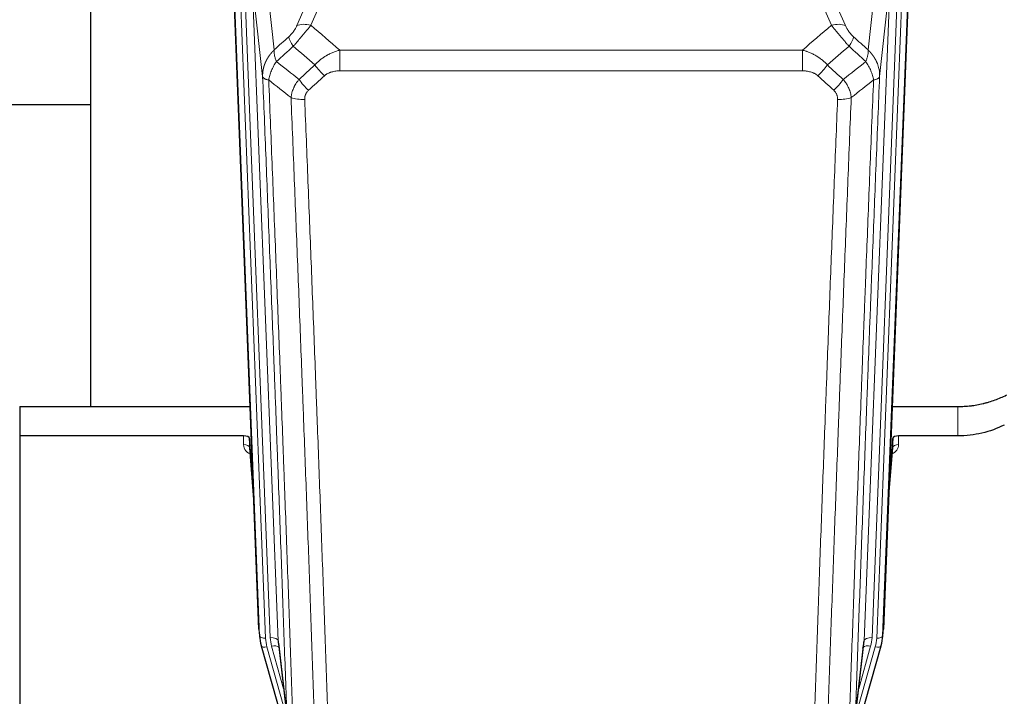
# Model space of a CAD drawing. Header units: inches. Extents: x 0 to 23760, y -13 to 16800.
# Tile 50 of 214: x 6763 to 7259, y 5875 to 6216. Entities that reach past the tile are written whole.
import ezdxf

# ---------------------------------------------------------------- set-up
doc = ezdxf.new("R2010")
doc.units = ezdxf.units.IN
doc.layers.add('254', color=7, linetype='Continuous', true_color=0xffffff)

msp = doc.modelspace()

# ---------------------------------------------------------------- linework, layer by layer
at = {"layer": '254', "color": 2, "linetype": 'Continuous', "lineweight": 25}
for p, q in [((6798.529, 6247.706), (6798.529, 6020.905)), ((7211.391, 6241.812), (7198.273, 5908.611)), ((6883.465, 5908.611), (6870.892, 6227.974)), ((6798.509, 6172.94), (6726.527, 6172.94)), ((6762.869, 6020.898), (6879.044, 6020.898)), ((6762.869, 6020.898), (6762.869, 6006.089)), ((7202.695, 6020.898), (7235.869, 6020.898)), ((6762.869, 6006.089), (6762.869, 5860.62)), ((6875.772, 6006.089), (6762.869, 6006.089)), ((6878.771, 6004.838), (6878.76, 6000.262)), ((6880.593, 5981.557), (6878.771, 6004.838)), ((7202.968, 6004.838), (7201.145, 5981.557)), ((7202.979, 6000.262), (7202.968, 6004.838)), ((7235.869, 6006.089), (7205.967, 6006.089)), ((6878.767, 6000.082), (6880.974, 5971.883)), ((7200.764, 5971.883), (7202.972, 6000.082)), ((6883.587, 5907.026), (6883.961, 5903.768)), ((7197.778, 5903.768), (7198.152, 5907.026)), ((6884.623, 5900.401), (6884.642, 5900.305)), ((6884.642, 5900.305), (6906.816, 5821.419)), ((6893.262, 5901.625), (6897.678, 5863.106)), ((7174.923, 5821.419), (7197.097, 5900.305)), ((7184.061, 5863.106), (7188.476, 5901.625)), ((7197.097, 5900.305), (7197.116, 5900.401))]:
    msp.add_line(p, q, dxfattribs=at)
at = {"layer": '254', "color": 110, "linetype": 'Continuous', "lineweight": 13}
for p, q in [((6925.037, 6248.069), (6909.656, 6213.038)), ((7190.57, 6200.638), (7195.795, 6247.838)), ((6880.106, 6234.692), (6893.172, 5902.799)), ((6885.353, 6187.286), (6880.106, 6234.692)), ((7167.869, 6238.567), (7179.144, 6212.888)), ((7188.567, 5902.799), (7201.633, 6234.692)), ((7205.625, 6236.319), (7192.559, 5904.425)), ((7194.906, 5904.133), (7208.017, 6237.155)), ((7201.633, 6234.692), (7196.385, 6187.286)), ((7211.011, 6238.375), (7197.9, 5905.353)), ((6876.362, 6230.008), (6889.18, 5904.425)), ((6887.859, 6230.534), (6891.168, 6200.638)), ((7172.082, 6213.038), (7164.027, 6231.385)), ((6883.839, 5905.353), (6871.14, 6227.916)), ((6874.075, 6228.184), (6886.833, 5904.133)), ((6902.595, 6212.888), (6909.575, 6228.786)), ((6924.283, 6200.518), (7157.455, 6200.518)), ((6924.283, 6190.087), (6924.283, 6200.518)), ((7157.455, 6190.087), (7157.455, 6200.518)), ((7157.455, 6190.087), (6924.283, 6190.087)), ((7235.869, 6006.089), (7235.869, 6020.898)), ((6875.762, 6001.672), (6875.772, 6006.089)), ((7205.967, 6006.089), (7205.977, 6001.672)), ((6878.76, 6000.262), (6880.967, 5972.074)), ((7200.772, 5972.074), (7202.979, 6000.262)), ((6883.465, 5908.611), (6883.839, 5905.353)), ((7197.9, 5905.353), (7198.273, 5908.611)), ((6893.172, 5902.799), (6897.549, 5864.618)), ((7184.19, 5864.618), (7188.567, 5902.799)), ((6887.53, 5899.732), (6897.603, 5863.897)), ((6895.903, 5878.586), (6889.877, 5900.024)), ((7184.136, 5863.897), (7194.209, 5899.732)), ((7185.835, 5878.586), (7191.861, 5900.024))]:
    msp.add_line(p, q, dxfattribs=at)
for centre, major_axis, ratio, start_param, end_param in [((6909.656, 6206.866), (-9.156, 4.02), 0.5833249, 4.9631119, 5.806783), ((7172.082, 6206.866), (-9.156, -4.02), 0.5833249, 3.617995, 4.4616661), ((6905.569, 6201.268), (6.719, -7.407), 0.3029797, 3.5431496, 4.2886573), ((7176.169, 6201.268), (-6.719, -7.407), 0.3029797, 1.994528, 2.7400357), ((6916.525, 6191.881), (6.736, -7.391), 0.3030979, 4.2875497, 5.03344), ((7165.214, 6191.881), (-6.736, -7.391), 0.3030979, 1.2497453, 1.9956357), ((6908.516, 6184.589), (6.729, -7.397), 0.3051216, 4.2889758, 5.0360109), ((7173.223, 6184.589), (6.729, 7.397), 0.3051216, 4.388767, 5.1358022), ((6906.544, 6179.995), (-9.992, -0.404), 0.431453, 0.7935197, 1.5533391), ((7175.195, 6179.995), (-9.992, 0.404), 0.431453, 1.5882535, 2.3480729), ((6881.765, 6001.672), (-6.003, -0.046), 0.8757409, 6.2743462, 7.5486547), ((6875.762, 6000.218), (-3, 0.007), 0.4848086, 3.1763596, 4.7135294), ((7199.973, 6001.672), (6.003, -0.046), 0.8757409, 5.1963204, 6.2920244), ((7205.977, 6000.218), (-3, -0.007), 0.4848086, 4.7112485, 6.2484184), ((6886.833, 5905.518), (2.998, 0.118), 0.4614673, 3.175787, 4.6942235), ((6910.851, 5904.883), (-24.033, -0.038), 0.8858289, 0.0334668, 0.2426182), ((6889.18, 5902.578), (3.997, 0.157), 0.4614673, 0.0341943, 1.5526308), ((6913.198, 5905.175), (-24.033, -0.038), 0.8858289, 0.0334668, 0.2426182), ((7192.559, 5902.578), (3.997, -0.157), 0.4614673, 1.5889619, 3.1073983), ((7168.541, 5905.175), (24.033, -0.038), 0.8858289, 6.0405671, 6.2497185), ((7170.888, 5904.883), (24.033, -0.038), 0.8858289, 6.0405671, 6.2497185), ((7194.906, 5905.518), (2.998, -0.118), 0.4614673, 4.7305545, 6.248991), ((6887.53, 5901.117), (2.888, 0.812), 0.4480327, 3.1416079, 4.5871119), ((6889.877, 5898.177), (3.851, 1.082), 0.4480327, 0.2500116, 1.4455193), ((7191.861, 5898.177), (3.851, -1.082), 0.4480327, 1.6960734, 2.8915811), ((7194.209, 5901.117), (2.888, -0.812), 0.4480327, 4.837666, 6.2831701)]:
    msp.add_ellipse(centre, major_axis=major_axis, ratio=ratio, start_param=start_param, end_param=end_param, dxfattribs=at)
at = {"layer": '254', "color": 2, "linetype": 'Continuous', "lineweight": 25}
for centre, major_axis, ratio, start_param, end_param in [((6875.772, 6004.795), (3, 0), 0.4313147, 0.033781, 1.5709509), ((7205.966, 6004.795), (-3, 0), 0.4313147, 4.7122344, 6.2494043), ((6910.851, 5906.268), (-27.027, -0.37), 0.8864308, 0.02276, 0.2319114), ((6913.198, 5903.328), (20.035, -0.399), 0.8846078, 3.1939931, 3.4031446), ((7168.541, 5903.328), (-20.035, -0.399), 0.8846078, 2.8800407, 3.0891922), ((7170.888, 5906.268), (27.027, -0.37), 0.8864308, 6.0512739, 6.2604253)]:
    msp.add_ellipse(centre, major_axis=major_axis, ratio=ratio, start_param=start_param, end_param=end_param, dxfattribs=at)
at = {"layer": '254', "color": 110, "linetype": 'Continuous', "lineweight": 13}
for points, knots in [([(6902.595, 6212.888), (6902.57, 6212.83), (6902.544, 6212.773), (6902.491, 6212.656), (6902.464, 6212.598), (6902.381, 6212.422), (6902.324, 6212.305), (6902.144, 6211.95), (6902.016, 6211.71), (6901.808, 6211.348), (6901.736, 6211.226), (6901.624, 6211.042), (6901.567, 6210.95), (6901.509, 6210.858), (6901.47, 6210.796), (6901.45, 6210.765), (6901.271, 6210.487), (6901.103, 6210.242), (6900.752, 6209.756), (6900.569, 6209.515), (6900.329, 6209.216), (6900.256, 6209.127), (6900.182, 6209.038), (6900.132, 6208.978), (6900.107, 6208.949), (6899.982, 6208.801), (6899.88, 6208.685), (6899.574, 6208.342), (6899.366, 6208.121), (6898.942, 6207.694), (6898.727, 6207.488), (6898.508, 6207.29)], [0, 0, 0, 0, 0.03125, 0.03125, 0.0625, 0.0625, 0.125, 0.125, 0.25, 0.25, 0.3125, 0.3125, 0.34375, 0.359375, 0.359375, 0.375, 0.375, 0.5, 0.5, 0.625, 0.625, 0.65625, 0.671875, 0.671875, 0.6875, 0.6875, 0.75, 0.75, 0.875, 0.875, 1, 1, 1, 1]), ([(6900.761, 6202.458), (6901.145, 6202.896), (6901.915, 6203.78), (6902.691, 6204.68), (6903.275, 6205.36), (6903.47, 6205.588), (6903.714, 6205.874), (6903.763, 6205.931), (6903.86, 6206.045), (6904.006, 6206.217), (6904.152, 6206.388), (6904.636, 6206.959), (6905.02, 6207.412), (6905.779, 6208.315), (6906.154, 6208.765), (6906.619, 6209.323), (6906.712, 6209.435), (6906.896, 6209.657), (6907.171, 6209.989), (6907.441, 6210.317), (6907.975, 6210.966), (6908.323, 6211.391), (6908.833, 6212.018), (6909.001, 6212.225), (6909.249, 6212.532), (6909.332, 6212.634), (6909.495, 6212.837), (6909.576, 6212.938), (6909.656, 6213.038)], [0, 0, 0, 0, 0.125, 0.25, 0.25, 0.3125, 0.3125, 0.328125, 0.328125, 0.34375, 0.375, 0.375, 0.5, 0.5, 0.625, 0.625, 0.65625, 0.65625, 0.6875, 0.75, 0.75, 0.875, 0.875, 0.9375, 0.9375, 0.96875, 0.96875, 1, 1, 1, 1]), ([(7172.082, 6213.038), (7172.404, 6212.637), (7172.735, 6212.228), (7173.412, 6211.395), (7173.759, 6210.971), (7174.293, 6210.322), (7174.473, 6210.103), (7174.747, 6209.773), (7174.839, 6209.662), (7174.977, 6209.495), (7175.023, 6209.439), (7175.116, 6209.328), (7175.163, 6209.272), (7175.581, 6208.769), (7176.332, 6207.871), (7177.097, 6206.966), (7177.676, 6206.284), (7177.869, 6206.056), (7178.162, 6205.714), (7178.259, 6205.599), (7178.406, 6205.428), (7178.455, 6205.371), (7178.553, 6205.256), (7178.602, 6205.199), (7179.042, 6204.686), (7179.432, 6204.234), (7180.207, 6203.34), (7180.593, 6202.896), (7180.978, 6202.458)], [0, 0, 0, 0, 0.125, 0.125, 0.25, 0.25, 0.3125, 0.3125, 0.34375, 0.34375, 0.359375, 0.359375, 0.375, 0.375, 0.5, 0.625, 0.625, 0.6875, 0.6875, 0.71875, 0.71875, 0.734375, 0.734375, 0.75, 0.75, 0.875, 0.875, 1, 1, 1, 1]), ([(7183.231, 6207.29), (7183.011, 6207.489), (7182.795, 6207.696), (7182.369, 6208.125), (7182.16, 6208.347), (7181.902, 6208.636), (7181.85, 6208.694), (7181.749, 6208.811), (7181.598, 6208.987), (7181.451, 6209.165), (7181.165, 6209.521), (7180.982, 6209.761), (7180.633, 6210.246), (7180.465, 6210.491), (7180.286, 6210.769), (7180.266, 6210.8), (7180.227, 6210.862), (7180.169, 6210.955), (7180.036, 6211.169), (7179.928, 6211.352), (7179.721, 6211.714), (7179.593, 6211.953), (7179.355, 6212.425), (7179.245, 6212.658), (7179.144, 6212.888)], [0, 0, 0, 0, 0.125, 0.125, 0.25, 0.25, 0.28125, 0.28125, 0.3125, 0.375, 0.375, 0.5, 0.5, 0.625, 0.625, 0.640625, 0.640625, 0.65625, 0.6875, 0.75, 0.75, 0.875, 0.875, 1, 1, 1, 1]), ([(6885.353, 6187.286), (6885.353, 6187.306), (6885.351, 6187.346), (6885.349, 6187.406), (6885.348, 6187.465), (6885.346, 6187.525), (6885.345, 6187.585), (6885.344, 6187.644), (6885.344, 6187.704), (6885.343, 6187.764), (6885.343, 6187.823), (6885.343, 6187.883), (6885.343, 6187.943), (6885.344, 6188.002), (6885.345, 6188.062), (6885.346, 6188.121), (6885.347, 6188.181), (6885.348, 6188.241), (6885.35, 6188.3), (6885.352, 6188.36), (6885.354, 6188.419), (6885.356, 6188.479), (6885.359, 6188.538), (6885.362, 6188.597), (6885.365, 6188.657), (6885.368, 6188.716), (6885.372, 6188.776), (6885.375, 6188.835), (6885.379, 6188.894), (6885.384, 6188.954), (6885.388, 6189.013), (6885.393, 6189.072), (6885.398, 6189.131), (6885.403, 6189.191), (6885.408, 6189.25), (6885.414, 6189.309), (6885.42, 6189.368), (6885.426, 6189.427), (6885.432, 6189.486), (6885.438, 6189.545), (6885.445, 6189.604), (6885.452, 6189.663), (6885.459, 6189.722), (6885.466, 6189.781), (6885.474, 6189.839), (6885.482, 6189.898), (6885.49, 6189.957), (6885.498, 6190.016), (6885.507, 6190.074), (6885.515, 6190.133), (6885.524, 6190.192), (6885.533, 6190.25), (6885.543, 6190.309), (6885.552, 6190.367), (6885.562, 6190.426), (6885.572, 6190.484), (6885.582, 6190.542), (6885.593, 6190.601), (6885.603, 6190.659), (6885.614, 6190.717), (6885.625, 6190.775), (6885.637, 6190.834), (6885.648, 6190.892), (6885.66, 6190.95), (6885.672, 6191.008), (6885.684, 6191.066), (6885.696, 6191.123), (6885.709, 6191.181), (6885.722, 6191.239), (6885.735, 6191.297), (6885.748, 6191.355), (6885.761, 6191.412), (6885.775, 6191.47), (6885.789, 6191.527), (6885.803, 6191.585), (6885.817, 6191.642), (6885.831, 6191.7), (6885.846, 6191.757), (6885.861, 6191.814), (6885.876, 6191.871), (6885.891, 6191.928), (6885.907, 6191.986), (6885.922, 6192.043), (6885.938, 6192.099), (6885.954, 6192.156), (6885.971, 6192.213), (6885.987, 6192.27), (6886.004, 6192.327), (6886.021, 6192.383), (6886.038, 6192.44), (6886.055, 6192.497), (6886.072, 6192.553), (6886.09, 6192.609), (6886.108, 6192.666), (6886.126, 6192.722), (6886.144, 6192.778), (6886.163, 6192.834), (6886.181, 6192.89), (6886.2, 6192.947), (6886.219, 6193.002), (6886.238, 6193.058), (6886.258, 6193.114), (6886.277, 6193.17), (6886.297, 6193.226), (6886.317, 6193.281), (6886.337, 6193.337), (6886.358, 6193.392), (6886.378, 6193.448), (6886.399, 6193.503), (6886.42, 6193.558), (6886.441, 6193.613), (6886.462, 6193.668), (6886.484, 6193.723), (6886.506, 6193.778), (6886.527, 6193.833), (6886.549, 6193.888), (6886.572, 6193.943), (6886.594, 6193.997), (6886.617, 6194.052), (6886.639, 6194.106), (6886.662, 6194.161), (6886.686, 6194.215), (6886.709, 6194.269), (6886.732, 6194.324), (6886.756, 6194.378), (6886.78, 6194.432), (6886.804, 6194.486), (6886.828, 6194.54), (6886.852, 6194.593), (6886.877, 6194.647), (6886.902, 6194.701), (6886.927, 6194.754), (6886.952, 6194.808), (6886.977, 6194.861), (6887.002, 6194.914), (6887.028, 6194.968), (6887.054, 6195.021), (6887.08, 6195.074), (6887.106, 6195.127), (6887.132, 6195.179), (6887.159, 6195.232), (6887.185, 6195.285), (6887.212, 6195.337), (6887.239, 6195.39), (6887.266, 6195.442), (6887.293, 6195.495), (6887.321, 6195.547), (6887.348, 6195.599), (6887.376, 6195.651), (6887.404, 6195.703), (6887.432, 6195.755), (6887.461, 6195.807), (6887.489, 6195.859), (6887.518, 6195.91), (6887.546, 6195.962), (6887.575, 6196.013), (6887.604, 6196.064), (6887.634, 6196.116), (6887.663, 6196.167), (6887.693, 6196.218), (6887.722, 6196.269), (6887.752, 6196.32), (6887.782, 6196.371), (6887.812, 6196.421), (6887.843, 6196.472), (6887.873, 6196.522), (6887.904, 6196.573), (6887.935, 6196.623), (6887.965, 6196.673), (6887.997, 6196.723), (6888.028, 6196.773), (6888.059, 6196.823), (6888.091, 6196.873), (6888.122, 6196.923), (6888.154, 6196.972), (6888.186, 6197.022), (6888.218, 6197.071), (6888.251, 6197.121), (6888.283, 6197.17), (6888.316, 6197.219), (6888.348, 6197.268), (6888.381, 6197.317), (6888.414, 6197.366), (6888.447, 6197.414), (6888.481, 6197.463), (6888.514, 6197.511), (6888.548, 6197.56), (6888.581, 6197.608), (6888.615, 6197.656), (6888.649, 6197.704), (6888.683, 6197.752), (6888.718, 6197.8), (6888.752, 6197.848), (6888.787, 6197.896), (6888.821, 6197.943), (6888.856, 6197.991), (6888.891, 6198.038), (6888.926, 6198.085), (6888.961, 6198.133), (6888.997, 6198.18), (6889.032, 6198.226), (6889.068, 6198.273), (6889.104, 6198.32), (6889.139, 6198.367), (6889.175, 6198.413), (6889.211, 6198.46), (6889.248, 6198.506), (6889.284, 6198.552), (6889.321, 6198.598), (6889.357, 6198.644), (6889.394, 6198.69), (6889.431, 6198.736), (6889.468, 6198.781), (6889.505, 6198.827), (6889.542, 6198.872), (6889.58, 6198.918), (6889.617, 6198.963), (6889.655, 6199.008), (6889.693, 6199.053), (6889.73, 6199.098), (6889.768, 6199.143), (6889.807, 6199.187), (6889.845, 6199.232), (6889.883, 6199.276), (6889.922, 6199.32), (6889.96, 6199.365), (6889.999, 6199.409), (6890.038, 6199.453), (6890.077, 6199.497), (6890.116, 6199.54), (6890.155, 6199.584), (6890.194, 6199.628), (6890.233, 6199.671), (6890.273, 6199.714), (6890.312, 6199.757), (6890.352, 6199.801), (6890.392, 6199.843), (6890.432, 6199.886), (6890.472, 6199.929), (6890.512, 6199.972), (6890.552, 6200.014), (6890.593, 6200.057), (6890.633, 6200.099), (6890.674, 6200.141), (6890.714, 6200.183), (6890.755, 6200.225), (6890.796, 6200.267), (6890.837, 6200.308), (6890.878, 6200.35), (6890.919, 6200.391), (6890.96, 6200.433), (6891.002, 6200.474), (6891.043, 6200.515), (6891.085, 6200.556), (6891.126, 6200.597), (6891.154, 6200.624), (6891.168, 6200.638)], [0, 0, 0, 0, 0.0042303, 0.0084583, 0.0126838, 0.016907, 0.0211277, 0.0253461, 0.0295621, 0.0337757, 0.037987, 0.0421959, 0.0464023, 0.0506064, 0.0548082, 0.0590075, 0.0632045, 0.0673991, 0.0715913, 0.0757811, 0.0799686, 0.0841537, 0.0883364, 0.0925167, 0.0966947, 0.1008703, 0.1050435, 0.1092144, 0.1133829, 0.117549, 0.1217128, 0.1258741, 0.1300332, 0.1341898, 0.1383441, 0.1424961, 0.1466456, 0.1507929, 0.1549377, 0.1590802, 0.1632203, 0.1673581, 0.1714935, 0.1756266, 0.1797573, 0.1838856, 0.1880116, 0.1921352, 0.1962565, 0.2003755, 0.204492, 0.2086063, 0.2127182, 0.2168277, 0.2209349, 0.2250397, 0.2291422, 0.2332423, 0.2373401, 0.2414356, 0.2455287, 0.2496195, 0.2537079, 0.257794, 0.2618777, 0.2659591, 0.2700382, 0.2741149, 0.2781893, 0.2822614, 0.2863311, 0.2903985, 0.2944635, 0.2985262, 0.3025866, 0.3066447, 0.3107004, 0.3147538, 0.3188048, 0.3228536, 0.3269, 0.3309441, 0.3349858, 0.3390253, 0.3430624, 0.3470972, 0.3511296, 0.3551598, 0.3591876, 0.3632131, 0.3672363, 0.3712571, 0.3752757, 0.3792919, 0.3833058, 0.3873174, 0.3913267, 0.3953337, 0.3993384, 0.4033407, 0.4073408, 0.4113385, 0.4153339, 0.419327, 0.4233179, 0.4273064, 0.4312926, 0.4352765, 0.4392581, 0.4432373, 0.4472143, 0.451189, 0.4551614, 0.4591315, 0.4630993, 0.4670648, 0.471028, 0.4749889, 0.4789475, 0.4829038, 0.4868578, 0.4908095, 0.494759, 0.4987061, 0.502651, 0.5065936, 0.5105338, 0.5144718, 0.5184076, 0.522341, 0.5262721, 0.530201, 0.5341276, 0.5380519, 0.5419739, 0.5458936, 0.5498111, 0.5537262, 0.5576392, 0.5615498, 0.5654581, 0.5693642, 0.573268, 0.5771696, 0.5810688, 0.5849658, 0.5888606, 0.592753, 0.5966432, 0.6005311, 0.6044168, 0.6083002, 0.6121813, 0.6160602, 0.6199368, 0.6238111, 0.6276832, 0.6315531, 0.6354206, 0.6392859, 0.643149, 0.6470098, 0.6508684, 0.6547247, 0.6585787, 0.6624305, 0.66628, 0.6701273, 0.6739724, 0.6778152, 0.6816557, 0.685494, 0.6893301, 0.6931639, 0.6969955, 0.7008248, 0.7046519, 0.7084768, 0.7122994, 0.7161198, 0.7199379, 0.7237539, 0.7275675, 0.731379, 0.7351882, 0.7389952, 0.7427999, 0.7466024, 0.7504027, 0.7542008, 0.7579966, 0.7617902, 0.7655816, 0.7693708, 0.7731577, 0.7769424, 0.7807249, 0.7845052, 0.7882833, 0.7920591, 0.7958327, 0.7996042, 0.8033734, 0.8071403, 0.8109051, 0.8146677, 0.818428, 0.8221862, 0.8259421, 0.8296958, 0.8334474, 0.8371967, 0.8409438, 0.8446887, 0.8484314, 0.8521719, 0.8559102, 0.8596463, 0.8633802, 0.867112, 0.8708415, 0.8745688, 0.8782939, 0.8820169, 0.8857376, 0.8894562, 0.8931726, 0.8968867, 0.9005987, 0.9043086, 0.9080162, 0.9117216, 0.9154249, 0.919126, 0.9228249, 0.9265216, 0.9302161, 0.9339085, 0.9375987, 0.9412867, 0.9449725, 0.9486562, 0.9523377, 0.956017, 0.9596942, 0.9633691, 0.967042, 0.9707126, 0.9743811, 0.9780474, 0.9817116, 0.9853736, 0.9890334, 0.9926911, 0.9963466, 1, 1, 1, 1]), ([(6892.274, 6194.752), (6892.167, 6195.035), (6892.067, 6195.317), (6891.879, 6195.874), (6891.792, 6196.15), (6891.633, 6196.692), (6891.561, 6196.959), (6891.432, 6197.483), (6891.375, 6197.74), (6891.279, 6198.241), (6891.239, 6198.485), (6891.176, 6198.959), (6891.154, 6199.189), (6891.113, 6199.854), (6891.122, 6200.266), (6891.168, 6200.638)], [0, 0, 0, 0, 0.125, 0.125, 0.25, 0.25, 0.375, 0.375, 0.5, 0.5, 0.625, 0.625, 0.75, 0.75, 1, 1, 1, 1]), ([(6911.707, 6193.067), (6911.907, 6193.296), (6912.113, 6193.521), (6912.43, 6193.852), (6912.537, 6193.962), (6912.753, 6194.179), (6912.863, 6194.287), (6913.416, 6194.818), (6913.877, 6195.224), (6914.834, 6196.002), (6915.33, 6196.373), (6915.972, 6196.815), (6916.101, 6196.903), (6916.297, 6197.032), (6916.363, 6197.075), (6916.494, 6197.16), (6916.56, 6197.203), (6916.891, 6197.412), (6917.226, 6197.616), (6917.565, 6197.811), (6917.702, 6197.889), (6917.77, 6197.928), (6917.976, 6198.042), (6918.113, 6198.117), (6918.527, 6198.338), (6918.804, 6198.48), (6919.642, 6198.889), (6920.207, 6199.14), (6921.35, 6199.602), (6921.928, 6199.813), (6923.096, 6200.195), (6923.687, 6200.366), (6924.283, 6200.518)], [0, 0, 0, 0, 0.0625, 0.0625, 0.09375, 0.09375, 0.125, 0.125, 0.25, 0.25, 0.375, 0.375, 0.40625, 0.40625, 0.421875, 0.421875, 0.4375, 0.4375, 0.5, 0.515625, 0.515625, 0.53125, 0.53125, 0.5625, 0.5625, 0.625, 0.625, 0.75, 0.75, 0.875, 0.875, 1, 1, 1, 1]), ([(7157.455, 6200.518), (7158.053, 6200.366), (7158.721, 6200.172), (7159.385, 6199.952), (7159.532, 6199.902), (7159.605, 6199.877), (7159.826, 6199.801), (7159.972, 6199.749), (7160.41, 6199.589), (7160.7, 6199.477), (7161.561, 6199.127), (7162.127, 6198.875), (7163.239, 6198.33), (7163.786, 6198.038), (7164.593, 6197.567), (7164.992, 6197.324), (7165.386, 6197.069), (7165.582, 6196.94), (7165.647, 6196.896), (7165.777, 6196.808), (7165.841, 6196.764), (7166.42, 6196.365), (7166.916, 6195.993), (7167.872, 6195.216), (7168.331, 6194.81), (7169.21, 6193.965), (7169.631, 6193.525), (7170.031, 6193.067)], [0, 0, 0, 0, 0.125, 0.140625, 0.140625, 0.15625, 0.15625, 0.1875, 0.1875, 0.25, 0.25, 0.375, 0.375, 0.5, 0.5, 0.5625, 0.59375, 0.59375, 0.609375, 0.609375, 0.625, 0.625, 0.75, 0.75, 0.875, 0.875, 1, 1, 1, 1]), ([(7190.57, 6200.638), (7190.617, 6200.266), (7190.626, 6199.854), (7190.585, 6199.189), (7190.563, 6198.959), (7190.5, 6198.485), (7190.46, 6198.241), (7190.363, 6197.74), (7190.307, 6197.483), (7190.178, 6196.959), (7190.105, 6196.692), (7189.946, 6196.15), (7189.859, 6195.874), (7189.672, 6195.317), (7189.571, 6195.035), (7189.465, 6194.752)], [0, 0, 0, 0, 0.25, 0.25, 0.375, 0.375, 0.5, 0.5, 0.625, 0.625, 0.75, 0.75, 0.875, 0.875, 1, 1, 1, 1]), ([(7190.57, 6200.638), (7190.588, 6200.621), (7190.622, 6200.587), (7190.673, 6200.537), (7190.725, 6200.486), (7190.776, 6200.436), (7190.826, 6200.385), (7190.877, 6200.333), (7190.928, 6200.282), (7190.978, 6200.23), (7191.029, 6200.179), (7191.079, 6200.127), (7191.129, 6200.075), (7191.178, 6200.023), (7191.228, 6199.97), (7191.277, 6199.918), (7191.327, 6199.865), (7191.376, 6199.812), (7191.425, 6199.759), (7191.474, 6199.706), (7191.522, 6199.652), (7191.571, 6199.599), (7191.619, 6199.545), (7191.667, 6199.491), (7191.715, 6199.437), (7191.763, 6199.383), (7191.81, 6199.328), (7191.858, 6199.274), (7191.905, 6199.219), (7191.952, 6199.164), (7191.999, 6199.109), (7192.045, 6199.054), (7192.092, 6198.998), (7192.138, 6198.943), (7192.184, 6198.887), (7192.23, 6198.831), (7192.276, 6198.775), (7192.321, 6198.719), (7192.367, 6198.662), (7192.412, 6198.606), (7192.457, 6198.549), (7192.502, 6198.492), (7192.546, 6198.435), (7192.591, 6198.378), (7192.635, 6198.32), (7192.679, 6198.263), (7192.723, 6198.205), (7192.766, 6198.147), (7192.809, 6198.089), (7192.853, 6198.031), (7192.896, 6197.973), (7192.938, 6197.914), (7192.981, 6197.856), (7193.023, 6197.797), (7193.065, 6197.738), (7193.107, 6197.679), (7193.149, 6197.62), (7193.19, 6197.56), (7193.232, 6197.501), (7193.273, 6197.441), (7193.314, 6197.381), (7193.354, 6197.321), (7193.395, 6197.261), (7193.435, 6197.201), (7193.475, 6197.14), (7193.515, 6197.08), (7193.554, 6197.019), (7193.593, 6196.958), (7193.632, 6196.897), (7193.671, 6196.836), (7193.71, 6196.774), (7193.748, 6196.713), (7193.786, 6196.651), (7193.824, 6196.59), (7193.862, 6196.528), (7193.9, 6196.466), (7193.937, 6196.403), (7193.974, 6196.341), (7194.011, 6196.279), (7194.047, 6196.216), (7194.083, 6196.153), (7194.119, 6196.09), (7194.155, 6196.027), (7194.191, 6195.964), (7194.226, 6195.901), (7194.261, 6195.837), (7194.296, 6195.774), (7194.331, 6195.71), (7194.365, 6195.646), (7194.399, 6195.582), (7194.433, 6195.518), (7194.466, 6195.454), (7194.5, 6195.39), (7194.533, 6195.325), (7194.566, 6195.26), (7194.598, 6195.196), (7194.63, 6195.131), (7194.663, 6195.066), (7194.694, 6195.001), (7194.726, 6194.935), (7194.757, 6194.87), (7194.788, 6194.805), (7194.819, 6194.739), (7194.849, 6194.673), (7194.88, 6194.607), (7194.91, 6194.541), (7194.939, 6194.475), (7194.969, 6194.409), (7195.167, 6193.958), (7195.501, 6193.108), (7195.889, 6191.84), (7196.175, 6190.541), (7196.353, 6189.219), (7196.396, 6188.292), (7196.396, 6187.768), (7196.394, 6187.647), (7196.392, 6187.527), (7196.389, 6187.407), (7196.387, 6187.326), (7196.385, 6187.286)], [0, 0, 0, 0, 0.0045083, 0.0090195, 0.0135338, 0.0180512, 0.0225715, 0.0270949, 0.0316214, 0.0361509, 0.0406834, 0.0452189, 0.0497575, 0.0542992, 0.0588439, 0.0633916, 0.0679424, 0.0724963, 0.0770532, 0.0816132, 0.0861762, 0.0907423, 0.0953114, 0.0998837, 0.104459, 0.1090373, 0.1136188, 0.1182033, 0.1227909, 0.1273815, 0.1319753, 0.1365721, 0.141172, 0.145775, 0.1503811, 0.1549903, 0.1596025, 0.1642179, 0.1688364, 0.1734579, 0.1780826, 0.1827103, 0.1873412, 0.1919752, 0.1966123, 0.2012524, 0.2058957, 0.2105422, 0.2151917, 0.2198443, 0.2245001, 0.229159, 0.233821, 0.2384861, 0.2431544, 0.2478258, 0.2525003, 0.2571779, 0.2618587, 0.2665427, 0.2712297, 0.2759199, 0.2806133, 0.2853097, 0.2900094, 0.2947122, 0.2994181, 0.3041272, 0.3088394, 0.3135548, 0.3182733, 0.322995, 0.3277199, 0.3324479, 0.3371791, 0.3419135, 0.346651, 0.3513917, 0.3561355, 0.3608826, 0.3656328, 0.3703861, 0.3751427, 0.3799024, 0.3846654, 0.3894315, 0.3942008, 0.3989732, 0.4037489, 0.4085278, 0.4133098, 0.4180951, 0.4228835, 0.4276751, 0.43247, 0.437268, 0.4420692, 0.4468737, 0.4516813, 0.4564922, 0.4613063, 0.4661235, 0.470944, 0.4757677, 0.4805947, 0.4854248, 0.4902582, 0.4950947, 0.4999345, 0.5888915, 0.6791125, 0.7706071, 0.8633844, 0.9574535, 0.965938, 0.9744348, 0.9829441, 0.9914659, 1, 1, 1, 1]), ([(6888.409, 6185.506), (6888.537, 6186.25), (6888.716, 6187.013), (6889.173, 6188.557), (6889.45, 6189.339), (6889.938, 6190.513), (6890.113, 6190.904), (6890.485, 6191.685), (6890.682, 6192.075), (6891.309, 6193.237), (6891.771, 6194.003), (6892.274, 6194.752)], [0, 0, 0, 0, 0.25, 0.25, 0.5, 0.5, 0.625, 0.625, 0.75, 0.75, 1, 1, 1, 1]), ([(6916.525, 6187.611), (6916.65, 6187.726), (6916.78, 6187.836), (6916.981, 6187.996), (6917.05, 6188.048), (6917.187, 6188.149), (6917.257, 6188.199), (6917.61, 6188.441), (6917.904, 6188.617), (6918.514, 6188.935), (6918.83, 6189.078), (6919.237, 6189.238), (6919.32, 6189.27), (6919.484, 6189.33), (6919.567, 6189.359), (6919.815, 6189.443), (6919.982, 6189.494), (6920.483, 6189.639), (6920.82, 6189.721), (6921.5, 6189.858), (6921.842, 6189.914), (6922.532, 6190.002), (6922.879, 6190.034), (6923.578, 6190.076), (6923.929, 6190.087), (6924.283, 6190.087)], [0, 0, 0, 0, 0.0625, 0.0625, 0.09375, 0.09375, 0.125, 0.125, 0.25, 0.25, 0.375, 0.375, 0.40625, 0.40625, 0.4375, 0.4375, 0.5, 0.5, 0.625, 0.625, 0.75, 0.75, 0.875, 0.875, 1, 1, 1, 1]), ([(7157.455, 6190.087), (7157.809, 6190.087), (7158.163, 6190.076), (7158.603, 6190.049), (7158.692, 6190.043), (7158.868, 6190.03), (7158.956, 6190.022), (7159.219, 6189.997), (7159.394, 6189.978), (7159.916, 6189.911), (7160.261, 6189.854), (7160.944, 6189.715), (7161.281, 6189.633), (7161.949, 6189.438), (7162.279, 6189.327), (7162.644, 6189.182), (7162.685, 6189.166), (7162.766, 6189.133), (7162.886, 6189.082), (7163.164, 6188.96), (7163.395, 6188.847), (7163.85, 6188.608), (7164.141, 6188.434), (7164.698, 6188.05), (7164.963, 6187.84), (7165.214, 6187.611)], [0, 0, 0, 0, 0.125, 0.125, 0.15625, 0.15625, 0.1875, 0.1875, 0.25, 0.25, 0.375, 0.375, 0.5, 0.5, 0.625, 0.625, 0.640625, 0.640625, 0.65625, 0.6875, 0.75, 0.75, 0.875, 0.875, 1, 1, 1, 1]), ([(7189.465, 6194.752), (7189.968, 6194.003), (7190.43, 6193.237), (7191.056, 6192.075), (7191.254, 6191.685), (7191.626, 6190.904), (7191.8, 6190.513), (7192.288, 6189.339), (7192.566, 6188.557), (7193.022, 6187.013), (7193.201, 6186.25), (7193.33, 6185.506)], [0, 0, 0, 0, 0.25, 0.25, 0.375, 0.375, 0.5, 0.5, 0.75, 0.75, 1, 1, 1, 1]), ([(6897.549, 5864.618), (6897.104, 5877.465), (6896.198, 5903.316), (6894.791, 5942.56), (6893.821, 5969.034), (6893.266, 5984.013), (6893.205, 5985.679), (6893.081, 5989.012), (6892.895, 5994.016), (6892.458, 6005.715), (6892.08, 6015.783), (6891.762, 6024.197), (6891.698, 6025.881), (6891.57, 6029.251), (6891.378, 6034.309), (6890.928, 6046.132), (6890.538, 6056.305), (6889.752, 6076.7), (6888.688, 6104.028), (6887.048, 6145.422), (6885.923, 6173.286), (6885.353, 6187.286)], [0, 0, 0, 0, 0.125, 0.25, 0.375, 0.375, 0.390625, 0.390625, 0.40625, 0.4375, 0.5, 0.5, 0.515625, 0.515625, 0.53125, 0.5625, 0.625, 0.625, 0.75, 0.875, 1, 1, 1, 1]), ([(6885.353, 6187.286), (6885.383, 6187.082), (6885.473, 6186.887), (6885.696, 6186.613), (6885.785, 6186.524), (6885.991, 6186.355), (6886.108, 6186.274), (6886.369, 6186.121), (6886.513, 6186.048), (6886.828, 6185.913), (6886.998, 6185.849), (6887.362, 6185.733), (6887.556, 6185.68), (6887.966, 6185.584), (6888.182, 6185.542), (6888.409, 6185.506)], [0, 0, 0, 0, 0.25, 0.25, 0.375, 0.375, 0.5, 0.5, 0.625, 0.625, 0.75, 0.75, 0.875, 0.875, 1, 1, 1, 1]), ([(6888.409, 6185.506), (6888.98, 6171.453), (6890.108, 6143.482), (6891.753, 6101.931), (6892.819, 6074.499), (6893.608, 6054.027), (6893.999, 6043.815), (6894.451, 6031.947), (6894.643, 6026.87), (6894.771, 6023.487), (6894.835, 6021.797), (6895.154, 6013.351), (6895.533, 6003.244), (6895.971, 5991.501), (6896.158, 5986.478), (6896.282, 5983.132), (6896.344, 5981.46), (6896.9, 5966.424), (6897.873, 5939.849), (6899.284, 5900.455), (6900.192, 5874.506), (6900.638, 5861.61)], [0, 0, 0, 0, 0.125, 0.25, 0.375, 0.375, 0.4375, 0.46875, 0.484375, 0.484375, 0.5, 0.5, 0.5625, 0.59375, 0.609375, 0.609375, 0.625, 0.625, 0.75, 0.875, 1, 1, 1, 1]), ([(6899.661, 6176.639), (6899.697, 6177.032), (6899.75, 6177.427), (6899.838, 6177.921), (6899.857, 6178.02), (6899.897, 6178.218), (6899.917, 6178.317), (6899.983, 6178.614), (6900.031, 6178.812), (6900.188, 6179.403), (6900.429, 6180.186), (6900.737, 6180.962), (6900.993, 6181.542), (6901.105, 6181.782), (6901.223, 6182.022), (6901.271, 6182.118), (6901.296, 6182.166), (6901.369, 6182.309), (6901.419, 6182.405), (6901.673, 6182.879), (6901.891, 6183.253), (6902.357, 6183.988), (6902.851, 6184.712), (6903.403, 6185.412), (6903.693, 6185.756)], [0, 0, 0, 0, 0.125, 0.125, 0.15625, 0.15625, 0.1875, 0.1875, 0.25, 0.25, 0.375, 0.5, 0.5, 0.5625, 0.578125, 0.578125, 0.59375, 0.59375, 0.625, 0.625, 0.75, 0.75, 0.875, 1, 1, 1, 1]), ([(7178.045, 6185.756), (7178.336, 6185.412), (7178.613, 6185.061), (7178.941, 6184.613), (7179.006, 6184.523), (7179.134, 6184.342), (7179.198, 6184.252), (7179.384, 6183.978), (7179.505, 6183.795), (7179.854, 6183.242), (7180.289, 6182.495), (7180.661, 6181.732), (7180.917, 6181.153), (7180.999, 6180.959), (7181.115, 6180.666), (7181.152, 6180.568), (7181.226, 6180.372), (7181.261, 6180.274), (7181.434, 6179.783), (7181.554, 6179.391), (7181.762, 6178.605), (7181.935, 6177.819), (7182.042, 6177.032), (7182.078, 6176.639)], [0, 0, 0, 0, 0.125, 0.125, 0.15625, 0.15625, 0.1875, 0.1875, 0.25, 0.25, 0.375, 0.5, 0.5, 0.5625, 0.5625, 0.59375, 0.59375, 0.625, 0.625, 0.75, 0.75, 0.875, 1, 1, 1, 1]), ([(7181.101, 5861.61), (7181.156, 5863.222), (7181.212, 5864.835), (7181.324, 5868.064), (7181.493, 5872.911), (7181.888, 5884.246), (7182.232, 5894.006), (7182.925, 5913.582), (7183.865, 5939.838), (7185.324, 5979.683), (7186.328, 6006.554), (7186.902, 6021.755), (7186.966, 6023.446), (7187.094, 6026.828), (7187.287, 6031.906), (7187.738, 6043.776), (7188.129, 6053.991), (7188.458, 6062.525), (7188.524, 6064.233), (7188.656, 6067.651), (7188.854, 6072.781), (7189.319, 6084.773), (7189.722, 6095.089), (7190.534, 6115.771), (7191.631, 6143.48), (7192.758, 6171.453), (7193.33, 6185.506)], [0, 0, 0, 0, 0.015625, 0.015625, 0.03125, 0.0625, 0.125, 0.125, 0.25, 0.375, 0.5, 0.5, 0.515625, 0.515625, 0.53125, 0.5625, 0.625, 0.625, 0.640625, 0.640625, 0.65625, 0.6875, 0.75, 0.75, 0.875, 1, 1, 1, 1]), ([(7196.385, 6187.286), (7195.815, 6173.286), (7194.691, 6145.419), (7193.597, 6117.815), (7192.787, 6097.211), (7192.386, 6086.934), (7191.922, 6074.987), (7191.724, 6069.876), (7191.593, 6066.471), (7191.527, 6064.77), (7191.199, 6056.268), (7190.809, 6046.092), (7190.359, 6034.266), (7190.167, 6029.208), (7190.039, 6025.838), (7189.975, 6024.154), (7189.403, 6009.011), (7188.401, 5982.242), (7186.947, 5942.548), (7185.541, 5903.314), (7184.635, 5877.465), (7184.19, 5864.618)], [0, 0, 0, 0, 0.125, 0.25, 0.25, 0.3125, 0.34375, 0.359375, 0.359375, 0.375, 0.375, 0.4375, 0.46875, 0.484375, 0.484375, 0.5, 0.5, 0.625, 0.75, 0.875, 1, 1, 1, 1]), ([(7193.33, 6185.506), (7193.556, 6185.542), (7193.772, 6185.584), (7194.183, 6185.68), (7194.377, 6185.733), (7194.741, 6185.849), (7194.911, 6185.913), (7195.225, 6186.048), (7195.369, 6186.121), (7195.631, 6186.274), (7195.748, 6186.355), (7195.954, 6186.524), (7196.043, 6186.613), (7196.265, 6186.887), (7196.356, 6187.082), (7196.385, 6187.286)], [0, 0, 0, 0, 0.125, 0.125, 0.25, 0.25, 0.375, 0.375, 0.5, 0.5, 0.625, 0.625, 0.75, 0.75, 1, 1, 1, 1]), ([(6906.544, 6175.678), (6906.535, 6175.891), (6906.538, 6176.104), (6906.555, 6176.37), (6906.559, 6176.424), (6906.569, 6176.53), (6906.574, 6176.583), (6906.593, 6176.742), (6906.609, 6176.848), (6906.664, 6177.162), (6906.713, 6177.368), (6906.833, 6177.775), (6906.905, 6177.976), (6907.031, 6178.272), (6907.076, 6178.37), (6907.149, 6178.516), (6907.173, 6178.565), (6907.225, 6178.661), (6907.251, 6178.709), (6907.386, 6178.945), (6907.504, 6179.128), (6907.76, 6179.481), (6907.898, 6179.651), (6908.193, 6179.98), (6908.35, 6180.138), (6908.516, 6180.29)], [0, 0, 0, 0, 0.125, 0.125, 0.15625, 0.15625, 0.1875, 0.1875, 0.25, 0.25, 0.375, 0.375, 0.5, 0.5, 0.5625, 0.5625, 0.59375, 0.59375, 0.625, 0.625, 0.75, 0.75, 0.875, 0.875, 1, 1, 1, 1]), ([(7173.223, 6180.29), (7173.389, 6180.138), (7173.547, 6179.979), (7173.733, 6179.771), (7173.77, 6179.73), (7173.842, 6179.645), (7173.877, 6179.602), (7173.982, 6179.473), (7174.049, 6179.385), (7174.241, 6179.119), (7174.476, 6178.754), (7174.666, 6178.369), (7174.792, 6178.073), (7174.831, 6177.972), (7174.886, 6177.82), (7174.903, 6177.769), (7174.937, 6177.667), (7174.953, 6177.615), (7175.029, 6177.358), (7175.077, 6177.151), (7175.149, 6176.735), (7175.174, 6176.525), (7175.201, 6176.103), (7175.203, 6175.891), (7175.195, 6175.678)], [0, 0, 0, 0, 0.125, 0.125, 0.15625, 0.15625, 0.1875, 0.1875, 0.25, 0.25, 0.375, 0.5, 0.5, 0.5625, 0.5625, 0.59375, 0.59375, 0.625, 0.625, 0.75, 0.75, 0.875, 0.875, 1, 1, 1, 1]), ([(6911.635, 5858.041), (6911.196, 5870.738), (6910.305, 5896.284), (6909.383, 5922.13), (6908.68, 5941.628), (6908.444, 5948.147), (6907.967, 5961.221), (6907.727, 5967.777), (6907.001, 5987.501), (6906.509, 6000.721), (6905.885, 6017.335), (6905.759, 6020.662), (6905.508, 6027.324), (6905.129, 6037.33), (6904.746, 6047.372), (6903.974, 6067.504), (6902.931, 6094.478), (6901.321, 6135.33), (6900.219, 6162.826), (6899.661, 6176.639)], [0, 0, 0, 0, 0.125, 0.25, 0.25, 0.3125, 0.3125, 0.375, 0.375, 0.5, 0.5, 0.53125, 0.53125, 0.5625, 0.625, 0.625, 0.75, 0.875, 1, 1, 1, 1]), ([(6906.544, 6175.678), (6907.101, 6161.847), (6908.202, 6134.317), (6909.81, 6093.413), (6910.852, 6066.405), (6911.623, 6046.246), (6912.005, 6036.192), (6912.383, 6026.174), (6912.635, 6019.503), (6912.76, 6016.172), (6913.383, 5999.537), (6913.875, 5986.3), (6914.6, 5966.55), (6914.84, 5959.986), (6915.316, 5946.895), (6915.552, 5940.369), (6916.254, 5920.846), (6917.174, 5894.966), (6918.065, 5869.388), (6918.502, 5856.675)], [0, 0, 0, 0, 0.125, 0.25, 0.375, 0.375, 0.4375, 0.46875, 0.46875, 0.5, 0.5, 0.625, 0.625, 0.6875, 0.6875, 0.75, 0.75, 0.875, 1, 1, 1, 1]), ([(7163.236, 5856.675), (7163.674, 5869.388), (7164.564, 5894.966), (7165.485, 5920.846), (7166.187, 5940.369), (7166.423, 5946.895), (7166.899, 5959.986), (7167.139, 5966.55), (7167.864, 5986.3), (7168.355, 5999.537), (7168.979, 6016.172), (7169.104, 6019.503), (7169.355, 6026.174), (7169.734, 6036.192), (7170.116, 6046.246), (7170.887, 6066.405), (7171.929, 6093.413), (7173.537, 6134.317), (7174.637, 6161.847), (7175.195, 6175.678)], [0, 0, 0, 0, 0.125, 0.25, 0.25, 0.3125, 0.3125, 0.375, 0.375, 0.5, 0.5, 0.53125, 0.53125, 0.5625, 0.625, 0.625, 0.75, 0.875, 1, 1, 1, 1]), ([(7182.078, 6176.639), (7181.52, 6162.826), (7180.418, 6135.33), (7178.808, 6094.478), (7177.764, 6067.504), (7176.993, 6047.372), (7176.61, 6037.33), (7176.231, 6027.324), (7175.979, 6020.662), (7175.854, 6017.335), (7175.229, 6000.721), (7174.738, 5987.501), (7174.011, 5967.777), (7173.771, 5961.221), (7173.295, 5948.147), (7173.058, 5941.628), (7172.355, 5922.13), (7171.434, 5896.284), (7170.542, 5870.738), (7170.104, 5858.041)], [0, 0, 0, 0, 0.125, 0.25, 0.375, 0.375, 0.4375, 0.46875, 0.46875, 0.5, 0.5, 0.625, 0.625, 0.6875, 0.6875, 0.75, 0.75, 0.875, 1, 1, 1, 1])]:
    msp.add_open_spline(points, degree=3, knots=knots, dxfattribs=at)
for points in [[(6909.656, 6213.038), (6914.535, 6208.867), (6919.411, 6204.694), (6924.283, 6200.518)], [(7157.455, 6200.518), (7162.328, 6204.694), (7167.203, 6208.867), (7172.082, 6213.038)], [(6891.168, 6200.638), (6893.615, 6202.853), (6896.061, 6205.071), (6898.508, 6207.29)], [(7183.231, 6207.29), (7185.677, 6205.071), (7188.124, 6202.853), (7190.57, 6200.638)], [(6900.761, 6202.458), (6897.932, 6199.887), (6895.103, 6197.318), (6892.274, 6194.752)], [(6911.707, 6193.067), (6908.06, 6196.199), (6904.412, 6199.329), (6900.761, 6202.458)], [(7180.978, 6202.458), (7177.327, 6199.329), (7173.678, 6196.199), (7170.031, 6193.067)], [(7189.465, 6194.752), (7186.635, 6197.318), (7183.806, 6199.887), (7180.978, 6202.458)], [(6892.274, 6194.752), (6896.078, 6191.748), (6899.885, 6188.75), (6903.693, 6185.756)], [(6903.693, 6185.756), (6906.365, 6188.191), (6909.036, 6190.628), (6911.707, 6193.067)], [(7170.031, 6193.067), (7172.702, 6190.628), (7175.374, 6188.191), (7178.045, 6185.756)], [(7178.045, 6185.756), (7181.854, 6188.75), (7185.66, 6191.748), (7189.465, 6194.752)], [(6899.661, 6176.639), (6895.908, 6179.59), (6892.158, 6182.545), (6888.409, 6185.506)], [(6916.525, 6187.611), (6913.855, 6185.169), (6911.186, 6182.728), (6908.516, 6180.29)], [(7173.223, 6180.29), (7170.553, 6182.728), (7167.883, 6185.169), (7165.214, 6187.611)], [(7193.33, 6185.506), (7189.581, 6182.545), (7185.83, 6179.59), (7182.078, 6176.639)]]:
    msp.add_open_spline(points, degree=3, dxfattribs=at)
at = {"layer": '254', "color": 2, "linetype": 'Continuous', "lineweight": 25}
for points, knots in [([(7235.869, 6020.898), (7236.939, 6020.898), (7239.074, 6020.961), (7241.2, 6021.147), (7242.526, 6021.302), (7242.791, 6021.335), (7243.319, 6021.405), (7244.111, 6021.515), (7244.899, 6021.642), (7246.469, 6021.92), (7247.509, 6022.135), (7248.671, 6022.412), (7248.8, 6022.443), (7249.058, 6022.507), (7249.444, 6022.603), (7250.339, 6022.838), (7251.1, 6023.055), (7252.61, 6023.511), (7254.597, 6024.175), (7256.531, 6024.952), (7258.438, 6025.786), (7259.379, 6026.232), (7260.305, 6026.706)], [0, 0, 0, 0, 0.125, 0.25, 0.25, 0.28125, 0.28125, 0.3125, 0.375, 0.375, 0.5, 0.5, 0.515625, 0.515625, 0.53125, 0.5625, 0.625, 0.625, 0.75, 0.875, 0.875, 1, 1, 1, 1]), ([(7259.249, 6011.575), (7255.715, 6009.788), (7251.914, 6008.409), (7244.031, 6006.559), (7239.95, 6006.089), (7235.869, 6006.089)], [0, 0, 0, 0, 0.5, 0.5, 1, 1, 1, 1])]:
    msp.add_open_spline(points, degree=3, knots=knots, dxfattribs=at)

doc.saveas('drawing.dxf')
